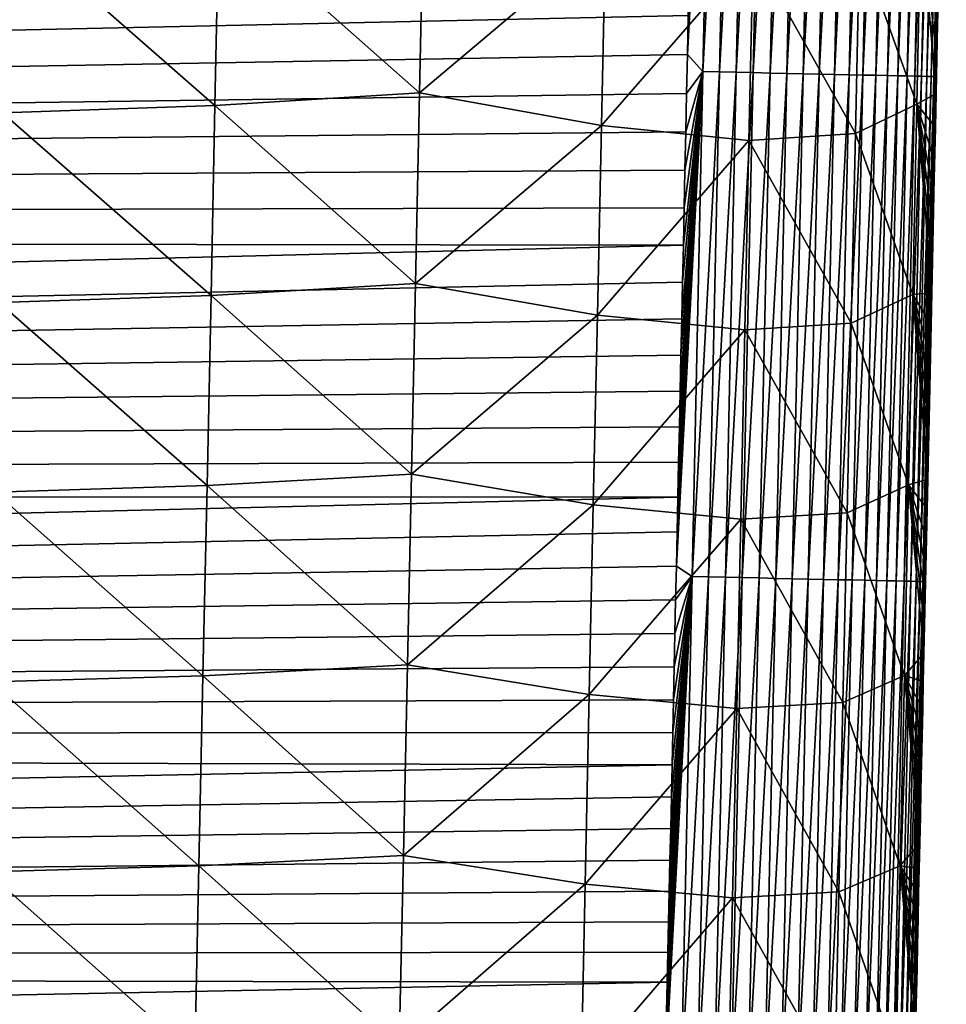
# Model space of a CAD drawing. Header units: metres. Extents: x -26 to 26, y -119 to 32.
# Tile 65 of 208: x 12.31 to 14.94, y -98.64 to -95.84. Entities that reach past the tile are written whole.
import ezdxf

# ---------------------------------------------------------------- set-up
doc = ezdxf.new("R2010")
doc.units = ezdxf.units.M
doc.layers.add('solid_13_411_041_XXX', color=7, linetype='CONTINUOUS')

msp = doc.modelspace()

# ---------------------------------------------------------------- linework, layer by layer
at = {"layer": 'solid_13_411_041_XXX'}
for points in [[(14.208063, -95.934807, 145.145157), (14.252195, -95.982941, 145.143723), (14.282978, -94.545998, 145.1436)], [(14.210462, -95.823311, 145.145142), (14.208063, -95.934807, 145.145157), (14.282978, -94.545998, 145.1436)], [(14.282978, -94.545998, 145.1436), (14.252195, -95.982941, 145.143723), (14.330038, -94.547005, 145.139008)], [(14.252195, -95.982941, 145.143723), (14.299259, -95.983948, 145.13913), (14.330038, -94.547005, 145.139008)], [(14.330038, -94.547005, 145.139008), (14.299259, -95.983948, 145.13913), (14.377763, -94.548019, 145.131088)], [(14.299259, -95.983948, 145.13913), (14.346987, -95.984978, 145.131195), (14.377763, -94.548019, 145.131088)], [(14.377763, -94.548019, 145.131088), (14.346987, -95.984978, 145.131195), (14.425817, -94.549049, 145.119644)], [(14.346987, -95.984978, 145.131195), (14.395043, -95.986015, 145.119751), (14.425817, -94.549049, 145.119644)], [(14.425817, -94.549049, 145.119644), (14.395043, -95.986015, 145.119751), (14.47383, -94.550072, 145.104568)], [(14.395043, -95.986015, 145.119751), (14.443061, -95.987045, 145.104675), (14.47383, -94.550072, 145.104568)], [(14.47383, -94.550072, 145.104568), (14.443061, -95.987045, 145.104675), (14.521406, -94.551094, 145.085785)], [(14.443061, -95.987045, 145.104675), (14.490641, -95.988068, 145.085907), (14.521406, -94.551094, 145.085785)], [(14.521406, -94.551094, 145.085785), (14.490641, -95.988068, 145.085907), (14.56813, -94.552094, 145.063309)], [(14.490641, -95.988068, 145.085907), (14.537367, -95.989075, 145.063416), (14.56813, -94.552094, 145.063309)], [(14.56813, -94.552094, 145.063309), (14.537367, -95.989075, 145.063416), (14.613574, -94.553062, 145.03714)], [(14.537367, -95.989075, 145.063416), (14.582815, -95.990059, 145.037247), (14.613574, -94.553062, 145.03714)], [(14.613574, -94.553062, 145.03714), (14.582815, -95.990059, 145.037247), (14.657318, -94.554001, 145.007431)], [(14.582815, -95.990059, 145.037247), (14.626561, -95.990997, 145.007538), (14.657318, -94.554001, 145.007431)], [(14.657318, -94.554001, 145.007431), (14.626561, -95.990997, 145.007538), (14.698952, -94.554886, 144.97435)], [(14.626561, -95.990997, 145.007538), (14.668197, -95.991898, 144.974442), (14.698952, -94.554886, 144.97435)], [(14.698952, -94.554886, 144.97435), (14.668197, -95.991898, 144.974442), (14.738094, -94.555725, 144.938126)], [(14.668197, -95.991898, 144.974442), (14.70734, -95.992744, 144.938217), (14.738094, -94.555725, 144.938126)], [(14.738094, -94.555725, 144.938126), (14.70734, -95.992744, 144.938217), (14.774402, -94.556503, 144.899048)], [(14.70734, -95.992744, 144.938217), (14.743649, -95.993523, 144.899139), (14.774402, -94.556503, 144.899048)], [(14.774402, -94.556503, 144.899048), (14.743649, -95.993523, 144.899139), (14.807578, -94.557213, 144.857483)], [(14.743649, -95.993523, 144.899139), (14.776825, -95.99424, 144.857559), (14.807578, -94.557213, 144.857483)], [(14.807578, -94.557213, 144.857483), (14.776825, -95.99424, 144.857559), (14.837384, -94.557854, 144.813782)], [(14.776825, -95.99424, 144.857559), (14.80663, -95.994888, 144.813858), (14.837384, -94.557854, 144.813782)], [(14.837384, -94.557854, 144.813782), (14.80663, -95.994888, 144.813858), (14.863642, -94.558418, 144.768387)], [(14.80663, -95.994888, 144.813858), (14.832886, -95.995453, 144.768448), (14.863642, -94.558418, 144.768387)], [(14.863642, -94.558418, 144.768387), (14.832886, -95.995453, 144.768448), (14.886235, -94.558907, 144.721695)], [(14.832886, -95.995453, 144.768448), (14.855477, -95.995949, 144.721741), (14.886235, -94.558907, 144.721695)], [(14.886235, -94.558907, 144.721695), (14.855477, -95.995949, 144.721741), (14.905117, -94.559311, 144.674133)], [(14.855477, -95.995949, 144.721741), (14.874355, -95.996353, 144.674179), (14.905117, -94.559311, 144.674133)], [(14.905117, -94.559311, 144.674133), (14.874355, -95.996353, 144.674179), (14.920297, -94.559639, 144.626114)], [(14.874355, -95.996353, 144.674179), (14.889532, -95.996689, 144.62616), (14.920297, -94.559639, 144.626114)], [(14.920297, -94.559639, 144.626114), (14.889532, -95.996689, 144.62616), (14.931846, -94.559891, 144.578064)], [(14.889532, -95.996689, 144.62616), (14.901076, -95.996941, 144.57811), (14.931846, -94.559891, 144.578064)], [(14.931846, -94.559891, 144.578064), (14.901076, -95.996941, 144.57811), (14.939881, -94.560066, 144.530319)], [(14.901076, -95.996941, 144.57811), (14.909107, -95.997116, 144.530365), (14.939881, -94.560066, 144.530319)], [(14.939881, -94.560066, 144.530319), (14.909107, -95.997116, 144.530365), (14.944568, -94.560173, 144.483231)], [(14.909107, -95.997116, 144.530365), (14.913788, -95.997215, 144.483276), (14.944568, -94.560173, 144.483231)], [(14.938669, -94.908325, 144.437149), (14.944568, -94.560173, 144.483231), (14.913788, -95.997215, 144.483276)], [(14.926558, -95.473862, 144.437164), (14.938669, -94.908325, 144.437149), (14.913788, -95.997215, 144.483276)], [(14.91489, -96.016739, 144.43718), (14.926558, -95.473862, 144.437164), (14.913788, -95.997215, 144.483276)], [(14.926455, -95.542244, 142.253433), (14.926558, -95.473862, 144.437164), (14.91489, -96.016739, 144.43718)], [(13.457227, -95.501259, 139.537216), (13.445851, -96.043701, 139.541946), (12.874854, -95.537971, 139.235703)], [(13.974831, -95.596367, 139.958481), (13.445851, -96.043701, 139.541946), (13.457227, -95.501259, 139.537216)], [(12.874854, -95.537971, 139.235703), (12.863681, -96.079002, 139.240509), (12.270531, -95.560051, 139.06308)], [(13.445851, -96.043701, 139.541946), (12.863681, -96.079002, 139.240509), (12.874854, -95.537971, 139.235703)], [(14.872551, -95.533585, 141.662567), (14.860796, -96.075447, 141.66658), (14.697442, -95.620239, 141.059372)], [(14.872551, -95.533585, 141.662567), (14.915559, -96.044937, 142.256989), (14.860796, -96.075447, 141.66658)], [(14.872551, -95.533585, 141.662567), (14.922028, -95.746666, 142.254868), (14.919847, -95.847252, 142.255585)], [(14.872551, -95.533585, 141.662567), (14.919847, -95.847252, 142.255585), (14.917691, -95.946678, 142.256287)], [(14.872551, -95.533585, 141.662567), (14.917691, -95.946678, 142.256287), (14.915559, -96.044937, 142.256989)], [(14.924231, -95.644997, 142.25415), (14.926455, -95.542244, 142.253433), (14.91489, -96.016739, 144.43718)], [(12.863681, -96.079002, 139.240509), (12.259558, -96.100044, 139.067932), (12.270531, -95.560051, 139.06308)], [(13.974831, -95.596367, 139.958481), (13.963344, -96.136269, 139.963043), (13.445851, -96.043701, 139.541946)], [(14.394731, -95.640572, 140.478119), (13.963344, -96.136269, 139.963043), (13.974831, -95.596367, 139.958481)], [(14.697442, -95.620239, 141.059372), (14.68577, -96.159622, 141.063568), (14.394731, -95.640572, 140.478119)], [(14.860796, -96.075447, 141.66658), (14.68577, -96.159622, 141.063568), (14.697442, -95.620239, 141.059372)], [(14.212881, -95.710747, 145.145142), (-14.214422, -95.637619, 145.145126), (-14.197192, -96.437782, 145.145203)], [(14.394731, -95.640572, 140.478119), (14.383147, -96.179321, 140.482498), (13.963344, -96.136269, 139.963043)], [(14.68577, -96.159622, 141.063568), (14.383147, -96.179321, 140.482498), (14.394731, -95.640572, 140.478119)], [(14.922028, -95.746666, 142.254868), (14.924231, -95.644997, 142.25415), (14.91489, -96.016739, 144.43718)], [(14.212881, -95.710747, 145.145142), (-14.197192, -96.437782, 145.145203), (14.210462, -95.823311, 145.145142)], [(14.919847, -95.847252, 142.255585), (14.922028, -95.746666, 142.254868), (14.91489, -96.016739, 144.43718)], [(14.210462, -95.823311, 145.145142), (-14.197192, -96.437782, 145.145203), (14.208063, -95.934807, 145.145157)], [(14.917691, -95.946678, 142.256287), (14.919847, -95.847252, 142.255585), (14.91489, -96.016739, 144.43718)], [(14.208063, -95.934807, 145.145157), (-14.197192, -96.437782, 145.145203), (14.205685, -96.04525, 145.145172)], [(14.208063, -95.934807, 145.145157), (14.205685, -96.04525, 145.145172), (14.252195, -95.982941, 145.143723)], [(14.915559, -96.044937, 142.256989), (14.917691, -95.946678, 142.256287), (14.91489, -96.016739, 144.43718)], [(14.176595, -97.389984, 145.145279), (14.221115, -97.419876, 145.143845), (14.252195, -95.982941, 145.143723)], [(14.178717, -97.292336, 145.145279), (14.176595, -97.389984, 145.145279), (14.252195, -95.982941, 145.143723)], [(14.180857, -97.193726, 145.145264), (14.178717, -97.292336, 145.145279), (14.252195, -95.982941, 145.143723)], [(14.183017, -97.09417, 145.145264), (14.180857, -97.193726, 145.145264), (14.252195, -95.982941, 145.143723)], [(14.185195, -96.993713, 145.145248), (14.183017, -97.09417, 145.145264), (14.252195, -95.982941, 145.143723)], [(14.187391, -96.892334, 145.145233), (14.185195, -96.993713, 145.145248), (14.252195, -95.982941, 145.143723)], [(14.189608, -96.789993, 145.145233), (14.187391, -96.892334, 145.145233), (14.252195, -95.982941, 145.143723)], [(14.191843, -96.686676, 145.145218), (14.189608, -96.789993, 145.145233), (14.252195, -95.982941, 145.143723)], [(14.194098, -96.582359, 145.145218), (14.191843, -96.686676, 145.145218), (14.252195, -95.982941, 145.143723)], [(14.196375, -96.477005, 145.145203), (14.194098, -96.582359, 145.145218), (14.252195, -95.982941, 145.143723)], [(14.198671, -96.37059, 145.145187), (14.196375, -96.477005, 145.145203), (14.252195, -95.982941, 145.143723)], [(14.20099, -96.263123, 145.145187), (14.198671, -96.37059, 145.145187), (14.252195, -95.982941, 145.143723)], [(14.203327, -96.154678, 145.145172), (14.20099, -96.263123, 145.145187), (14.252195, -95.982941, 145.143723)], [(14.205685, -96.04525, 145.145172), (14.203327, -96.154678, 145.145172), (14.252195, -95.982941, 145.143723)], [(14.252195, -95.982941, 145.143723), (14.221115, -97.419876, 145.143845), (14.299259, -95.983948, 145.13913)], [(14.221115, -97.419876, 145.143845), (14.268181, -97.420898, 145.139252), (14.299259, -95.983948, 145.13913)], [(14.299259, -95.983948, 145.13913), (14.268181, -97.420898, 145.139252), (14.346987, -95.984978, 145.131195)], [(14.268181, -97.420898, 145.139252), (14.31591, -97.421936, 145.131317), (14.346987, -95.984978, 145.131195)], [(14.346987, -95.984978, 145.131195), (14.31591, -97.421936, 145.131317), (14.395043, -95.986015, 145.119751)], [(14.31591, -97.421936, 145.131317), (14.36397, -97.422981, 145.119873), (14.395043, -95.986015, 145.119751)], [(14.395043, -95.986015, 145.119751), (14.36397, -97.422981, 145.119873), (14.443061, -95.987045, 145.104675)], [(14.36397, -97.422981, 145.119873), (14.411988, -97.424026, 145.104797), (14.443061, -95.987045, 145.104675)], [(14.443061, -95.987045, 145.104675), (14.411988, -97.424026, 145.104797), (14.490641, -95.988068, 145.085907)], [(14.411988, -97.424026, 145.104797), (14.459571, -97.425056, 145.086029), (14.490641, -95.988068, 145.085907)], [(14.490641, -95.988068, 145.085907), (14.459571, -97.425056, 145.086029), (14.537367, -95.989075, 145.063416)], [(14.459571, -97.425056, 145.086029), (14.506299, -97.426079, 145.063522), (14.537367, -95.989075, 145.063416)], [(14.537367, -95.989075, 145.063416), (14.506299, -97.426079, 145.063522), (14.582815, -95.990059, 145.037247)], [(14.506299, -97.426079, 145.063522), (14.551748, -97.427071, 145.037369), (14.582815, -95.990059, 145.037247)], [(14.582815, -95.990059, 145.037247), (14.551748, -97.427071, 145.037369), (14.626561, -95.990997, 145.007538)], [(14.551748, -97.427071, 145.037369), (14.595495, -97.428017, 145.007645), (14.626561, -95.990997, 145.007538)], [(14.626561, -95.990997, 145.007538), (14.595495, -97.428017, 145.007645), (14.668197, -95.991898, 144.974442)], [(14.595495, -97.428017, 145.007645), (14.637132, -97.428925, 144.974548), (14.668197, -95.991898, 144.974442)], [(14.668197, -95.991898, 144.974442), (14.637132, -97.428925, 144.974548), (14.70734, -95.992744, 144.938217)], [(14.637132, -97.428925, 144.974548), (14.676276, -97.429779, 144.938309), (14.70734, -95.992744, 144.938217)], [(14.70734, -95.992744, 144.938217), (14.676276, -97.429779, 144.938309), (14.743649, -95.993523, 144.899139)], [(14.676276, -97.429779, 144.938309), (14.712584, -97.430573, 144.899231), (14.743649, -95.993523, 144.899139)], [(14.743649, -95.993523, 144.899139), (14.712584, -97.430573, 144.899231), (14.776825, -95.99424, 144.857559)], [(14.712584, -97.430573, 144.899231), (14.745761, -97.431297, 144.857651), (14.776825, -95.99424, 144.857559)], [(14.776825, -95.99424, 144.857559), (14.745761, -97.431297, 144.857651), (14.80663, -95.994888, 144.813858)], [(14.745761, -97.431297, 144.857651), (14.775565, -97.431946, 144.81395), (14.80663, -95.994888, 144.813858)], [(14.80663, -95.994888, 144.813858), (14.775565, -97.431946, 144.81395), (14.832886, -95.995453, 144.768448)], [(14.775565, -97.431946, 144.81395), (14.80182, -97.432526, 144.768539), (14.832886, -95.995453, 144.768448)], [(14.832886, -95.995453, 144.768448), (14.80182, -97.432526, 144.768539), (14.855477, -95.995949, 144.721741)], [(14.80182, -97.432526, 144.768539), (14.824409, -97.433022, 144.721832), (14.855477, -95.995949, 144.721741)], [(14.855477, -95.995949, 144.721741), (14.824409, -97.433022, 144.721832), (14.874355, -95.996353, 144.674179)], [(14.824409, -97.433022, 144.721832), (14.843286, -97.433434, 144.674255), (14.874355, -95.996353, 144.674179)], [(14.874355, -95.996353, 144.674179), (14.843286, -97.433434, 144.674255), (14.889532, -95.996689, 144.62616)], [(14.843286, -97.433434, 144.674255), (14.858459, -97.433769, 144.626236), (14.889532, -95.996689, 144.62616)], [(14.889532, -95.996689, 144.62616), (14.858459, -97.433769, 144.626236), (14.901076, -95.996941, 144.57811)], [(14.858459, -97.433769, 144.626236), (14.87, -97.434021, 144.578171), (14.901076, -95.996941, 144.57811)], [(14.901076, -95.996941, 144.57811), (14.87, -97.434021, 144.578171), (14.909107, -95.997116, 144.530365)], [(14.87, -97.434021, 144.578171), (14.878028, -97.434196, 144.530426), (14.909107, -95.997116, 144.530365)], [(14.909107, -95.997116, 144.530365), (14.878028, -97.434196, 144.530426), (14.913788, -95.997215, 144.483276)], [(14.878028, -97.434196, 144.530426), (14.882705, -97.434303, 144.483337), (14.913788, -95.997215, 144.483276)], [(14.91489, -96.016739, 144.43718), (14.913788, -95.997215, 144.483276), (14.882705, -97.434303, 144.483337)], [(14.903612, -96.539658, 144.437195), (14.91489, -96.016739, 144.43718), (14.882705, -97.434303, 144.483337)], [(14.915559, -96.044937, 142.256989), (14.91489, -96.016739, 144.43718), (14.903612, -96.539658, 144.437195)], [(14.205685, -96.04525, 145.145172), (-14.197192, -96.437782, 145.145203), (14.203327, -96.154678, 145.145172)], [(13.445851, -96.043701, 139.541946), (13.434407, -96.586182, 139.546692), (12.863681, -96.079002, 139.240509)], [(13.963344, -96.136269, 139.963043), (13.434407, -96.586182, 139.546692), (13.445851, -96.043701, 139.541946)], [(14.860796, -96.075447, 141.66658), (14.915559, -96.044937, 142.256989), (14.91345, -96.142082, 142.25769)], [(14.91345, -96.142082, 142.25769), (14.915559, -96.044937, 142.256989), (14.903612, -96.539658, 144.437195)], [(12.863681, -96.079002, 139.240509), (12.852419, -96.620056, 139.245331), (12.259558, -96.100044, 139.067932)], [(13.434407, -96.586182, 139.546692), (12.852419, -96.620056, 139.245331), (12.863681, -96.079002, 139.240509)], [(14.860796, -96.075447, 141.66658), (14.849016, -96.617348, 141.6707), (14.68577, -96.159622, 141.063568)], [(14.860796, -96.075447, 141.66658), (14.903237, -96.612129, 142.261124), (14.849016, -96.617348, 141.6707)], [(14.860796, -96.075447, 141.66658), (14.91345, -96.142082, 142.25769), (14.911365, -96.238144, 142.258377)], [(14.860796, -96.075447, 141.66658), (14.911365, -96.238144, 142.258377), (14.909301, -96.33316, 142.259079)], [(14.860796, -96.075447, 141.66658), (14.909301, -96.33316, 142.259079), (14.907259, -96.42717, 142.259766)], [(14.860796, -96.075447, 141.66658), (14.907259, -96.42717, 142.259766), (14.905236, -96.520187, 142.260452)], [(14.860796, -96.075447, 141.66658), (14.905236, -96.520187, 142.260452), (14.903237, -96.612129, 142.261124)], [(12.852419, -96.620056, 139.245331), (12.248475, -96.640053, 139.0728), (12.259558, -96.100044, 139.067932)], [(13.963344, -96.136269, 139.963043), (13.951807, -96.676208, 139.967651), (13.434407, -96.586182, 139.546692)], [(14.383147, -96.179321, 140.482498), (13.951807, -96.676208, 139.967651), (13.963344, -96.136269, 139.963043)], [(14.203327, -96.154678, 145.145172), (-14.197192, -96.437782, 145.145203), (14.20099, -96.263123, 145.145187)], [(14.68577, -96.159622, 141.063568), (14.674069, -96.699051, 141.067856), (14.383147, -96.179321, 140.482498)], [(14.849016, -96.617348, 141.6707), (14.674069, -96.699051, 141.067856), (14.68577, -96.159622, 141.063568)], [(14.911365, -96.238144, 142.258377), (14.91345, -96.142082, 142.25769), (14.903612, -96.539658, 144.437195)], [(14.383147, -96.179321, 140.482498), (14.371528, -96.718109, 140.486954), (13.951807, -96.676208, 139.967651)], [(14.674069, -96.699051, 141.067856), (14.371528, -96.718109, 140.486954), (14.383147, -96.179321, 140.482498)], [(14.909301, -96.33316, 142.259079), (14.911365, -96.238144, 142.258377), (14.903612, -96.539658, 144.437195)], [(14.20099, -96.263123, 145.145187), (-14.197192, -96.437782, 145.145203), (14.198671, -96.37059, 145.145187)], [(14.907259, -96.42717, 142.259766), (14.909301, -96.33316, 142.259079), (14.903612, -96.539658, 144.437195)], [(14.198671, -96.37059, 145.145187), (-14.197192, -96.437782, 145.145203), (14.196375, -96.477005, 145.145203)], [(14.196375, -96.477005, 145.145203), (-14.197192, -96.437782, 145.145203), (-14.18103, -97.18441, 145.145264)], [(14.905236, -96.520187, 142.260452), (14.907259, -96.42717, 142.259766), (14.903612, -96.539658, 144.437195)], [(14.196375, -96.477005, 145.145203), (-14.18103, -97.18441, 145.145264), (14.194098, -96.582359, 145.145218)], [(14.903237, -96.612129, 142.261124), (14.905236, -96.520187, 142.260452), (14.903612, -96.539658, 144.437195)], [(14.892718, -97.043114, 144.437225), (14.903612, -96.539658, 144.437195), (14.882705, -97.434303, 144.483337)], [(14.903237, -96.612129, 142.261124), (14.903612, -96.539658, 144.437195), (14.892718, -97.043114, 144.437225)], [(14.194098, -96.582359, 145.145218), (-14.18103, -97.18441, 145.145264), (14.191843, -96.686676, 145.145218)], [(13.434407, -96.586182, 139.546692), (13.422895, -97.128654, 139.551453), (12.852419, -96.620056, 139.245331)], [(13.951807, -96.676208, 139.967651), (13.422895, -97.128654, 139.551453), (13.434407, -96.586182, 139.546692)], [(14.849016, -96.617348, 141.6707), (14.903237, -96.612129, 142.261124), (14.90126, -96.703003, 142.26181)], [(14.90126, -96.703003, 142.26181), (14.903237, -96.612129, 142.261124), (14.892718, -97.043114, 144.437225)], [(12.841068, -97.161102, 139.250168), (12.237282, -97.180046, 139.077667), (12.248475, -96.640053, 139.0728)], [(12.852419, -96.620056, 139.245331), (12.841068, -97.161102, 139.250168), (12.248475, -96.640053, 139.0728)], [(13.422895, -97.128654, 139.551453), (12.841068, -97.161102, 139.250168), (12.852419, -96.620056, 139.245331)], [(14.849016, -96.617348, 141.6707), (14.837211, -97.159309, 141.674927), (14.674069, -96.699051, 141.067856)], [(14.849016, -96.617348, 141.6707), (14.891689, -97.14254, 142.265121), (14.837211, -97.159309, 141.674927)], [(14.849016, -96.617348, 141.6707), (14.90126, -96.703003, 142.26181), (14.899305, -96.792847, 142.262482)], [(14.849016, -96.617348, 141.6707), (14.899305, -96.792847, 142.262482), (14.897371, -96.881691, 142.263138)], [(14.849016, -96.617348, 141.6707), (14.897371, -96.881691, 142.263138), (14.895458, -96.969559, 142.263809)], [(14.849016, -96.617348, 141.6707), (14.895458, -96.969559, 142.263809), (14.893564, -97.056503, 142.264465)], [(14.849016, -96.617348, 141.6707), (14.893564, -97.056503, 142.264465), (14.891689, -97.14254, 142.265121)], [(14.191843, -96.686676, 145.145218), (-14.18103, -97.18441, 145.145264), (14.189608, -96.789993, 145.145233)], [(13.951807, -96.676208, 139.967651), (13.94022, -97.216148, 139.97229), (13.422895, -97.128654, 139.551453)], [(14.371528, -96.718109, 140.486954), (13.94022, -97.216148, 139.97229), (13.951807, -96.676208, 139.967651)], [(14.371528, -96.718109, 140.486954), (14.359872, -97.25692, 140.491455), (13.94022, -97.216148, 139.97229)], [(14.662341, -97.238518, 141.07222), (14.359872, -97.25692, 140.491455), (14.371528, -96.718109, 140.486954)], [(14.674069, -96.699051, 141.067856), (14.662341, -97.238518, 141.07222), (14.371528, -96.718109, 140.486954)], [(14.837211, -97.159309, 141.674927), (14.662341, -97.238518, 141.07222), (14.674069, -96.699051, 141.067856)], [(14.899305, -96.792847, 142.262482), (14.90126, -96.703003, 142.26181), (14.892718, -97.043114, 144.437225)], [(14.189608, -96.789993, 145.145233), (-14.18103, -97.18441, 145.145264), (14.187391, -96.892334, 145.145233)], [(14.897371, -96.881691, 142.263138), (14.899305, -96.792847, 142.262482), (14.892718, -97.043114, 144.437225)], [(14.187391, -96.892334, 145.145233), (-14.18103, -97.18441, 145.145264), (14.185195, -96.993713, 145.145248)], [(14.895458, -96.969559, 142.263809), (14.897371, -96.881691, 142.263138), (14.892718, -97.043114, 144.437225)], [(14.893564, -97.056503, 142.264465), (14.895458, -96.969559, 142.263809), (14.892718, -97.043114, 144.437225)], [(14.185195, -96.993713, 145.145248), (-14.18103, -97.18441, 145.145264), (14.183017, -97.09417, 145.145264)], [(14.882352, -97.520721, 144.437241), (14.892718, -97.043114, 144.437225), (14.882705, -97.434303, 144.483337)], [(14.893564, -97.056503, 142.264465), (14.892718, -97.043114, 144.437225), (14.882352, -97.520721, 144.437241)], [(14.891689, -97.14254, 142.265121), (14.893564, -97.056503, 142.264465), (14.882352, -97.520721, 144.437241)], [(14.183017, -97.09417, 145.145264), (-14.18103, -97.18441, 145.145264), (14.180857, -97.193726, 145.145264)], [(13.422895, -97.128654, 139.551453), (13.411313, -97.671097, 139.556244), (12.841068, -97.161102, 139.250168)], [(13.94022, -97.216148, 139.97229), (13.411313, -97.671097, 139.556244), (13.422895, -97.128654, 139.551453)], [(14.837211, -97.159309, 141.674927), (14.891689, -97.14254, 142.265121), (14.889835, -97.227585, 142.265778)], [(14.889835, -97.227585, 142.265778), (14.891689, -97.14254, 142.265121), (14.882352, -97.520721, 144.437241)], [(12.841068, -97.161102, 139.250168), (12.829626, -97.70211, 139.255005), (12.237282, -97.180046, 139.077667)], [(13.411313, -97.671097, 139.556244), (12.829626, -97.70211, 139.255005), (12.841068, -97.161102, 139.250168)], [(14.837211, -97.159309, 141.674927), (14.82538, -97.701324, 141.67926), (14.662341, -97.238518, 141.07222)], [(14.837211, -97.159309, 141.674927), (14.880867, -97.638641, 142.268967), (14.82538, -97.701324, 141.67926)], [(14.837211, -97.159309, 141.674927), (14.889835, -97.227585, 142.265778), (14.888002, -97.311653, 142.266418)], [(14.837211, -97.159309, 141.674927), (14.888002, -97.311653, 142.266418), (14.886189, -97.39476, 142.267059)], [(14.837211, -97.159309, 141.674927), (14.886189, -97.39476, 142.267059), (14.884397, -97.476944, 142.2677)], [(14.837211, -97.159309, 141.674927), (14.884397, -97.476944, 142.2677), (14.882623, -97.558228, 142.268341)], [(14.837211, -97.159309, 141.674927), (14.882623, -97.558228, 142.268341), (14.880867, -97.638641, 142.268967)], [(14.180857, -97.193726, 145.145264), (-14.18103, -97.18441, 145.145264), (-14.165879, -97.880753, 145.145325)], [(14.180857, -97.193726, 145.145264), (-14.165879, -97.880753, 145.145325), (14.178717, -97.292336, 145.145279)], [(12.829626, -97.70211, 139.255005), (12.225976, -97.720016, 139.082535), (12.237282, -97.180046, 139.077667)], [(13.94022, -97.216148, 139.97229), (13.928582, -97.75605, 139.976974), (13.411313, -97.671097, 139.556244)], [(14.359872, -97.25692, 140.491455), (13.928582, -97.75605, 139.976974), (13.94022, -97.216148, 139.97229)], [(14.888002, -97.311653, 142.266418), (14.889835, -97.227585, 142.265778), (14.882352, -97.520721, 144.437241)], [(14.359872, -97.25692, 140.491455), (14.34818, -97.7957, 140.496017), (13.928582, -97.75605, 139.976974)], [(14.650585, -97.777985, 141.076675), (14.34818, -97.7957, 140.496017), (14.359872, -97.25692, 140.491455)], [(14.662341, -97.238518, 141.07222), (14.650585, -97.777985, 141.076675), (14.359872, -97.25692, 140.491455)], [(14.82538, -97.701324, 141.67926), (14.650585, -97.777985, 141.076675), (14.662341, -97.238518, 141.07222)], [(14.178717, -97.292336, 145.145279), (-14.165879, -97.880753, 145.145325), (14.176595, -97.389984, 145.145279)], [(14.886189, -97.39476, 142.267059), (14.888002, -97.311653, 142.266418), (14.882352, -97.520721, 144.437241)], [(14.176595, -97.389984, 145.145279), (-14.165879, -97.880753, 145.145325), (14.174492, -97.486671, 145.145294)], [(14.176595, -97.389984, 145.145279), (14.174492, -97.486671, 145.145294), (14.221115, -97.419876, 145.143845)], [(14.884397, -97.476944, 142.2677), (14.886189, -97.39476, 142.267059), (14.882352, -97.520721, 144.437241)], [(14.145278, -98.825806, 145.145401), (14.189761, -98.856796, 145.143967), (14.221115, -97.419876, 145.143845)], [(14.147074, -98.742981, 145.145401), (14.145278, -98.825806, 145.145401), (14.221115, -97.419876, 145.143845)], [(14.148904, -98.659195, 145.145386), (14.147074, -98.742981, 145.145401), (14.221115, -97.419876, 145.143845)], [(14.150757, -98.574509, 145.145386), (14.148904, -98.659195, 145.145386), (14.221115, -97.419876, 145.143845)], [(14.152629, -98.488914, 145.14537), (14.150757, -98.574509, 145.145386), (14.221115, -97.419876, 145.143845)], [(14.154521, -98.402412, 145.14537), (14.152629, -98.488914, 145.14537), (14.221115, -97.419876, 145.143845)], [(14.156431, -98.314995, 145.145355), (14.154521, -98.402412, 145.14537), (14.221115, -97.419876, 145.143845)], [(14.158361, -98.226662, 145.145355), (14.156431, -98.314995, 145.145355), (14.221115, -97.419876, 145.143845)], [(14.160312, -98.137405, 145.14534), (14.158361, -98.226662, 145.145355), (14.221115, -97.419876, 145.143845)], [(14.16228, -98.047211, 145.14534), (14.160312, -98.137405, 145.14534), (14.221115, -97.419876, 145.143845)], [(14.164268, -97.956085, 145.145325), (14.16228, -98.047211, 145.14534), (14.221115, -97.419876, 145.143845)], [(14.166274, -97.864044, 145.145325), (14.164268, -97.956085, 145.145325), (14.221115, -97.419876, 145.143845)], [(14.1683, -97.771088, 145.145309), (14.166274, -97.864044, 145.145325), (14.221115, -97.419876, 145.143845)], [(14.170344, -97.677216, 145.145309), (14.1683, -97.771088, 145.145309), (14.221115, -97.419876, 145.143845)], [(14.172409, -97.582413, 145.145294), (14.170344, -97.677216, 145.145309), (14.221115, -97.419876, 145.143845)], [(14.174492, -97.486671, 145.145294), (14.172409, -97.582413, 145.145294), (14.221115, -97.419876, 145.143845)], [(14.221115, -97.419876, 145.143845), (14.189761, -98.856796, 145.143967), (14.268181, -97.420898, 145.139252)], [(14.189761, -98.856796, 145.143967), (14.236827, -98.857819, 145.139374), (14.268181, -97.420898, 145.139252)], [(14.268181, -97.420898, 145.139252), (14.236827, -98.857819, 145.139374), (14.31591, -97.421936, 145.131317)], [(14.236827, -98.857819, 145.139374), (14.284557, -98.858864, 145.131439), (14.31591, -97.421936, 145.131317)], [(14.31591, -97.421936, 145.131317), (14.284557, -98.858864, 145.131439), (14.36397, -97.422981, 145.119873)], [(14.284557, -98.858864, 145.131439), (14.332618, -98.859909, 145.119995), (14.36397, -97.422981, 145.119873)], [(14.36397, -97.422981, 145.119873), (14.332618, -98.859909, 145.119995), (14.411988, -97.424026, 145.104797)], [(14.332618, -98.859909, 145.119995), (14.380637, -98.860954, 145.104919), (14.411988, -97.424026, 145.104797)], [(14.411988, -97.424026, 145.104797), (14.380637, -98.860954, 145.104919), (14.459571, -97.425056, 145.086029)], [(14.380637, -98.860954, 145.104919), (14.42822, -98.861992, 145.086136), (14.459571, -97.425056, 145.086029)], [(14.459571, -97.425056, 145.086029), (14.42822, -98.861992, 145.086136), (14.506299, -97.426079, 145.063522)], [(14.42822, -98.861992, 145.086136), (14.474949, -98.863014, 145.063644), (14.506299, -97.426079, 145.063522)], [(14.506299, -97.426079, 145.063522), (14.474949, -98.863014, 145.063644), (14.551748, -97.427071, 145.037369)], [(14.474949, -98.863014, 145.063644), (14.520398, -98.864006, 145.037476), (14.551748, -97.427071, 145.037369)], [(14.551748, -97.427071, 145.037369), (14.520398, -98.864006, 145.037476), (14.595495, -97.428017, 145.007645)], [(14.520398, -98.864006, 145.037476), (14.564146, -98.86496, 145.007767), (14.595495, -97.428017, 145.007645)], [(14.595495, -97.428017, 145.007645), (14.564146, -98.86496, 145.007767), (14.637132, -97.428925, 144.974548)], [(14.564146, -98.86496, 145.007767), (14.605783, -98.865868, 144.97467), (14.637132, -97.428925, 144.974548)], [(14.637132, -97.428925, 144.974548), (14.605783, -98.865868, 144.97467), (14.676276, -97.429779, 144.938309)], [(14.605783, -98.865868, 144.97467), (14.644928, -98.866722, 144.938431), (14.676276, -97.429779, 144.938309)], [(14.676276, -97.429779, 144.938309), (14.644928, -98.866722, 144.938431), (14.712584, -97.430573, 144.899231)], [(14.644928, -98.866722, 144.938431), (14.681236, -98.867523, 144.899353), (14.712584, -97.430573, 144.899231)], [(14.712584, -97.430573, 144.899231), (14.681236, -98.867523, 144.899353), (14.745761, -97.431297, 144.857651)], [(14.681236, -98.867523, 144.899353), (14.714413, -98.868248, 144.857758), (14.745761, -97.431297, 144.857651)], [(14.745761, -97.431297, 144.857651), (14.714413, -98.868248, 144.857758), (14.775565, -97.431946, 144.81395)], [(14.714413, -98.868248, 144.857758), (14.744217, -98.868896, 144.814056), (14.775565, -97.431946, 144.81395)], [(14.775565, -97.431946, 144.81395), (14.744217, -98.868896, 144.814056), (14.80182, -97.432526, 144.768539)], [(14.744217, -98.868896, 144.814056), (14.77047, -98.869476, 144.768646), (14.80182, -97.432526, 144.768539)], [(14.80182, -97.432526, 144.768539), (14.77047, -98.869476, 144.768646), (14.824409, -97.433022, 144.721832)], [(14.77047, -98.869476, 144.768646), (14.793059, -98.869972, 144.721939), (14.824409, -97.433022, 144.721832)], [(14.824409, -97.433022, 144.721832), (14.793059, -98.869972, 144.721939), (14.843286, -97.433434, 144.674255)], [(14.793059, -98.869972, 144.721939), (14.811934, -98.870384, 144.674362), (14.843286, -97.433434, 144.674255)], [(14.843286, -97.433434, 144.674255), (14.811934, -98.870384, 144.674362), (14.858459, -97.433769, 144.626236)], [(14.811934, -98.870384, 144.674362), (14.827106, -98.87072, 144.626343), (14.858459, -97.433769, 144.626236)], [(14.858459, -97.433769, 144.626236), (14.827106, -98.87072, 144.626343), (14.87, -97.434021, 144.578171)], [(14.827106, -98.87072, 144.626343), (14.838646, -98.870979, 144.578278), (14.87, -97.434021, 144.578171)], [(14.87, -97.434021, 144.578171), (14.838646, -98.870979, 144.578278), (14.878028, -97.434196, 144.530426)], [(14.838646, -98.870979, 144.578278), (14.846673, -98.871155, 144.530533), (14.878028, -97.434196, 144.530426)], [(14.878028, -97.434196, 144.530426), (14.846673, -98.871155, 144.530533), (14.882705, -97.434303, 144.483337)], [(14.846673, -98.871155, 144.530533), (14.851349, -98.871262, 144.483429), (14.882705, -97.434303, 144.483337)], [(14.882352, -97.520721, 144.437241), (14.882705, -97.434303, 144.483337), (14.851349, -98.871262, 144.483429)], [(14.882623, -97.558228, 142.268341), (14.884397, -97.476944, 142.2677), (14.882352, -97.520721, 144.437241)], [(14.174492, -97.486671, 145.145294), (-14.165879, -97.880753, 145.145325), (14.172409, -97.582413, 145.145294)], [(14.872739, -97.962303, 144.437271), (14.882352, -97.520721, 144.437241), (14.851349, -98.871262, 144.483429)], [(14.882623, -97.558228, 142.268341), (14.882352, -97.520721, 144.437241), (14.872739, -97.962303, 144.437271)], [(14.880867, -97.638641, 142.268967), (14.882623, -97.558228, 142.268341), (14.872739, -97.962303, 144.437271)], [(14.172409, -97.582413, 145.145294), (-14.165879, -97.880753, 145.145325), (14.170344, -97.677216, 145.145309)], [(14.82538, -97.701324, 141.67926), (14.880867, -97.638641, 142.268967), (14.879129, -97.718208, 142.269592)], [(14.879129, -97.718208, 142.269592), (14.880867, -97.638641, 142.268967), (14.872739, -97.962303, 144.437271)], [(14.170344, -97.677216, 145.145309), (-14.165879, -97.880753, 145.145325), (14.1683, -97.771088, 145.145309)], [(13.411313, -97.671097, 139.556244), (13.399671, -98.213333, 139.56105), (12.829626, -97.70211, 139.255005)], [(13.928582, -97.75605, 139.976974), (13.399671, -98.213333, 139.56105), (13.411313, -97.671097, 139.556244)], [(12.829626, -97.70211, 139.255005), (12.818102, -98.242966, 139.259857), (12.225976, -97.720016, 139.082535)], [(13.399671, -98.213333, 139.56105), (12.818102, -98.242966, 139.259857), (12.829626, -97.70211, 139.255005)], [(14.82538, -97.701324, 141.67926), (14.81354, -98.243019, 141.683701), (14.650585, -97.777985, 141.076675)], [(14.82538, -97.701324, 141.67926), (14.869099, -98.177025, 142.27327), (14.81354, -98.243019, 141.683701)], [(14.82538, -97.701324, 141.67926), (14.879129, -97.718208, 142.269592), (14.87741, -97.79689, 142.270218)], [(14.82538, -97.701324, 141.67926), (14.87741, -97.79689, 142.270218), (14.87571, -97.87468, 142.270844)], [(14.82538, -97.701324, 141.67926), (14.87571, -97.87468, 142.270844), (14.874029, -97.951576, 142.271454)], [(14.82538, -97.701324, 141.67926), (14.874029, -97.951576, 142.271454), (14.872367, -98.027588, 142.272064)], [(14.82538, -97.701324, 141.67926), (14.872367, -98.027588, 142.272064), (14.870724, -98.102737, 142.272675)], [(14.82538, -97.701324, 141.67926), (14.870724, -98.102737, 142.272675), (14.869099, -98.177025, 142.27327)], [(12.818102, -98.242966, 139.259857), (12.214564, -98.259903, 139.087402), (12.225976, -97.720016, 139.082535)], [(14.87741, -97.79689, 142.270218), (14.879129, -97.718208, 142.269592), (14.872739, -97.962303, 144.437271)], [(13.928582, -97.75605, 139.976974), (13.916909, -98.295647, 139.981689), (13.399671, -98.213333, 139.56105)], [(14.34818, -97.7957, 140.496017), (13.916909, -98.295647, 139.981689), (13.928582, -97.75605, 139.976974)], [(14.1683, -97.771088, 145.145309), (-14.165879, -97.880753, 145.145325), (14.166274, -97.864044, 145.145325)], [(14.650585, -97.777985, 141.076675), (14.63882, -98.317047, 141.081207), (14.34818, -97.7957, 140.496017)], [(14.81354, -98.243019, 141.683701), (14.63882, -98.317047, 141.081207), (14.650585, -97.777985, 141.076675)], [(14.34818, -97.7957, 140.496017), (14.336469, -98.334091, 140.500641), (13.916909, -98.295647, 139.981689)], [(14.63882, -98.317047, 141.081207), (14.336469, -98.334091, 140.500641), (14.34818, -97.7957, 140.496017)], [(14.87571, -97.87468, 142.270844), (14.87741, -97.79689, 142.270218), (14.872739, -97.962303, 144.437271)], [(14.166274, -97.864044, 145.145325), (-14.165879, -97.880753, 145.145325), (14.164268, -97.956085, 145.145325)], [(14.164268, -97.956085, 145.145325), (-14.165879, -97.880753, 145.145325), (-14.151742, -98.528481, 145.145386)], [(14.874029, -97.951576, 142.271454), (14.87571, -97.87468, 142.270844), (14.872739, -97.962303, 144.437271)], [(14.164268, -97.956085, 145.145325), (-14.151742, -98.528481, 145.145386), (14.16228, -98.047211, 145.14534)], [(14.872367, -98.027588, 142.272064), (14.874029, -97.951576, 142.271454), (14.872739, -97.962303, 144.437271)], [(14.864014, -98.362038, 144.437302), (14.872739, -97.962303, 144.437271), (14.851349, -98.871262, 144.483429)], [(14.872367, -98.027588, 142.272064), (14.872739, -97.962303, 144.437271), (14.864014, -98.362038, 144.437302)], [(14.870724, -98.102737, 142.272675), (14.872367, -98.027588, 142.272064), (14.864014, -98.362038, 144.437302)], [(14.16228, -98.047211, 145.14534), (-14.151742, -98.528481, 145.145386), (14.160312, -98.137405, 145.14534)], [(14.869099, -98.177025, 142.27327), (14.870724, -98.102737, 142.272675), (14.864014, -98.362038, 144.437302)], [(14.160312, -98.137405, 145.14534), (-14.151742, -98.528481, 145.145386), (14.158361, -98.226662, 145.145355)], [(14.81354, -98.243019, 141.683701), (14.869099, -98.177025, 142.27327), (14.867492, -98.25045, 142.273865)], [(14.867492, -98.25045, 142.273865), (14.869099, -98.177025, 142.27327), (14.864014, -98.362038, 144.437302)], [(14.158361, -98.226662, 145.145355), (-14.151742, -98.528481, 145.145386), (14.156431, -98.314995, 145.145355)], [(13.399671, -98.213333, 139.56105), (13.387984, -98.75515, 139.565872), (12.818102, -98.242966, 139.259857)], [(13.916909, -98.295647, 139.981689), (13.387984, -98.75515, 139.565872), (13.399671, -98.213333, 139.56105)], [(12.806506, -98.783562, 139.264709), (12.203052, -98.799675, 139.09227), (12.214564, -98.259903, 139.087402)], [(12.818102, -98.242966, 139.259857), (12.806506, -98.783562, 139.264709), (12.214564, -98.259903, 139.087402)], [(13.387984, -98.75515, 139.565872), (12.806506, -98.783562, 139.264709), (12.818102, -98.242966, 139.259857)], [(14.81354, -98.243019, 141.683701), (14.801708, -98.783844, 141.688263), (14.63882, -98.317047, 141.081207)], [(14.81354, -98.243019, 141.683701), (14.856761, -98.74025, 142.277939), (14.801708, -98.783844, 141.688263)], [(14.81354, -98.243019, 141.683701), (14.867492, -98.25045, 142.273865), (14.865903, -98.323006, 142.27446)], [(14.81354, -98.243019, 141.683701), (14.865903, -98.323006, 142.27446), (14.864333, -98.394676, 142.275055)], [(14.81354, -98.243019, 141.683701), (14.864333, -98.394676, 142.275055), (14.862782, -98.465485, 142.275635)], [(14.81354, -98.243019, 141.683701), (14.862782, -98.465485, 142.275635), (14.86125, -98.535431, 142.276215)], [(14.81354, -98.243019, 141.683701), (14.86125, -98.535431, 142.276215), (14.859735, -98.604538, 142.276794)], [(14.81354, -98.243019, 141.683701), (14.859735, -98.604538, 142.276794), (14.858239, -98.672806, 142.277359)], [(14.81354, -98.243019, 141.683701), (14.858239, -98.672806, 142.277359), (14.856761, -98.74025, 142.277939)], [(14.865903, -98.323006, 142.27446), (14.867492, -98.25045, 142.273865), (14.864014, -98.362038, 144.437302)], [(14.156431, -98.314995, 145.145355), (-14.151742, -98.528481, 145.145386), (14.154521, -98.402412, 145.14537)], [(13.916909, -98.295647, 139.981689), (13.905213, -98.83474, 139.98645), (13.387984, -98.75515, 139.565872)], [(14.336469, -98.334091, 140.500641), (13.905213, -98.83474, 139.98645), (13.916909, -98.295647, 139.981689)], [(14.63882, -98.317047, 141.081207), (14.627058, -98.855408, 141.085831), (14.336469, -98.334091, 140.500641)], [(14.801708, -98.783844, 141.688263), (14.627058, -98.855408, 141.085831), (14.63882, -98.317047, 141.081207)], [(14.336469, -98.334091, 140.500641), (14.324752, -98.871902, 140.505325), (13.905213, -98.83474, 139.98645)], [(14.627058, -98.855408, 141.085831), (14.324752, -98.871902, 140.505325), (14.336469, -98.334091, 140.500641)], [(14.864333, -98.394676, 142.275055), (14.865903, -98.323006, 142.27446), (14.864014, -98.362038, 144.437302)], [(14.856162, -98.720947, 144.437332), (14.864014, -98.362038, 144.437302), (14.851349, -98.871262, 144.483429)], [(14.864333, -98.394676, 142.275055), (14.864014, -98.362038, 144.437302), (14.856162, -98.720947, 144.437332)], [(14.154521, -98.402412, 145.14537), (-14.151742, -98.528481, 145.145386), (14.152629, -98.488914, 145.14537)], [(14.862782, -98.465485, 142.275635), (14.864333, -98.394676, 142.275055), (14.856162, -98.720947, 144.437332)], [(14.152629, -98.488914, 145.14537), (-14.151742, -98.528481, 145.145386), (14.150757, -98.574509, 145.145386)], [(14.86125, -98.535431, 142.276215), (14.862782, -98.465485, 142.275635), (14.856162, -98.720947, 144.437332)], [(14.150757, -98.574509, 145.145386), (-14.151742, -98.528481, 145.145386), (-14.138648, -99.128128, 145.145432)], [(14.859735, -98.604538, 142.276794), (14.86125, -98.535431, 142.276215), (14.856162, -98.720947, 144.437332)], [(14.150757, -98.574509, 145.145386), (-14.138648, -99.128128, 145.145432), (14.148904, -98.659195, 145.145386)], [(14.858239, -98.672806, 142.277359), (14.859735, -98.604538, 142.276794), (14.856162, -98.720947, 144.437332)]]:
    msp.add_3dface(points, dxfattribs=at)

doc.saveas('drawing.dxf')
